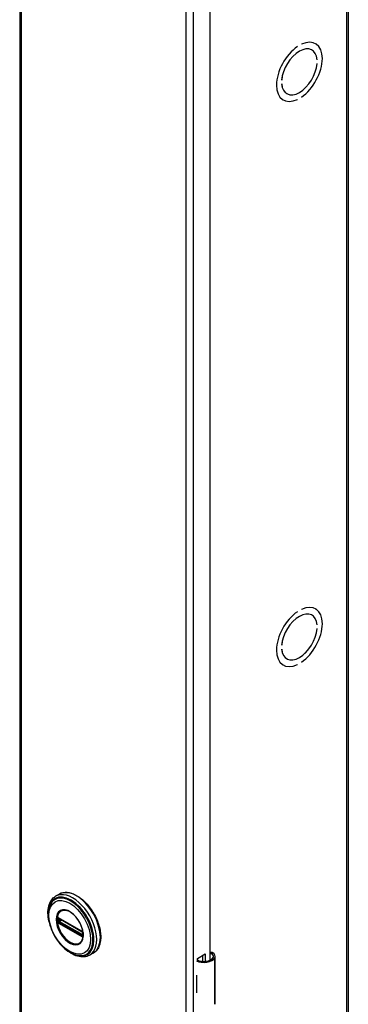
# Model space of a CAD drawing. Header units: inches. Extents: x 0 to 279, y -11 to 181.
# Tile 18 of 21: x 239.4 to 245.1, y 101.41 to 118.5. Entities that reach past the tile are written whole.
import ezdxf

# ---------------------------------------------------------------- set-up
doc = ezdxf.new("R2010")
doc.units = ezdxf.units.IN
doc.header["$LTSCALE"] = 16.718028
doc.header["$MEASUREMENT"] = 0
doc.layers.add('Visible Edges(ANSI)', color=7, linetype='Continuous', lineweight=25)
doc.layers.add('Visible Tangent Edges(ANSI)', color=7, linetype='Continuous', lineweight=25)

msp = doc.modelspace()

# ---------------------------------------------------------------- linework, layer by layer
at = {"layer": 'Visible Edges(ANSI)'}
for p, q in [((239.399, 132.846), (239.399, 73.9826)), ((245.1013, 132.8236), (245.1013, 73.9602)), ((242.7009, 127.3069), (242.7009, 102.1754)), ((244.2176, 118.0364), (244.2177, 118.0364)), ((244.2177, 118.0365), (244.2177, 118.0364)), ((244.2884, 118.0771), (244.2884, 118.0772)), ((244.4666, 117.9805), (244.4713, 117.9778)), ((244.5284, 118.0892), (244.5337, 118.0861)), ((244.561, 117.8089), (244.5611, 117.8089)), ((244.5611, 117.8089), (244.561, 117.8088)), ((244.561, 117.7434), (244.5611, 117.7435)), ((243.945, 117.4541), (243.945, 117.4541)), ((243.945, 117.4541), (243.945, 117.4541)), ((243.945, 117.3887), (243.945, 117.3887)), ((243.9671, 117.1145), (243.9724, 117.1114)), ((244.0301, 117.2224), (244.0347, 117.2197)), ((244.2176, 117.1204), (244.2177, 117.1204)), ((244.2177, 117.1204), (244.2177, 117.1204)), ((244.2884, 117.1611), (244.2884, 117.1612)), ((244.2176, 108.2258), (244.2177, 108.2258)), ((244.2177, 108.2259), (244.2177, 108.2258)), ((244.2884, 108.2665), (244.2884, 108.2666)), ((244.5284, 108.2786), (244.5337, 108.2756)), ((244.4666, 108.1699), (244.4713, 108.1672)), ((244.561, 107.9983), (244.5611, 107.9983)), ((244.5611, 107.9983), (244.561, 107.9983)), ((244.561, 107.9329), (244.5611, 107.9329)), ((243.945, 107.6436), (243.945, 107.6435)), ((243.945, 107.6435), (243.945, 107.6435)), ((243.945, 107.5781), (243.945, 107.5781)), ((244.0301, 107.4119), (244.0347, 107.4092)), ((243.9671, 107.3039), (243.9724, 107.3008)), ((244.2176, 107.3098), (244.2177, 107.3098)), ((244.2177, 107.3099), (244.2177, 107.3098)), ((244.2884, 107.3505), (244.2884, 107.3506)), ((240.0871, 103.3235), (240.0231, 103.2867)), ((240.0727, 102.9095), (240.0676, 102.9124)), ((240.0727, 102.9095), (240.4807, 102.6745)), ((240.4877, 102.6668), (240.0796, 102.9018)), ((240.4858, 102.6715), (240.4807, 102.6745)), ((240.4966, 102.6591), (240.4978, 102.6563)), ((240.4967, 102.6139), (240.4967, 102.6512)), ((240.4978, 102.6563), (240.4984, 102.6545)), ((240.4997, 102.6038), (240.4996, 102.5979)), ((240.4997, 102.6409), (240.4997, 102.6038)), ((240.6765, 102.3), (240.6125, 102.2632)), ((242.4817, 102.2074), (242.6161, 102.2848)), ((242.5772, 102.1545), (242.5772, 102.2624)), ((242.6161, 102.2848), (242.6161, 102.1546)), ((242.7904, 101.4385), (242.7904, 102.2431)), ((242.4817, 102.1756), (242.4817, 102.2074)), ((242.4662, 101.9154), (242.4662, 101.884)), ((242.4662, 101.641), (242.4662, 101.6096))]:
    msp.add_line(p, q, dxfattribs=at)
at = {"layer": 'Visible Edges(ANSI)', "flags": 128}
for points in [[(239.9051, 102.8564), (239.8983, 102.8911), (239.8933, 102.9253), (239.8901, 102.959), (239.8887, 102.992), (239.8893, 103.0242), (239.8917, 103.0554), (239.896, 103.0856), (239.9023, 103.1145), (239.9105, 103.1422), (239.9207, 103.1684), (239.933, 103.1931), (239.9472, 103.216), (239.9634, 103.237), (239.9815, 103.2559), (240.0015, 103.2725), (240.0231, 103.2867)], [(240.0871, 103.3235), (240.103, 103.3318), (240.1195, 103.3387), (240.1367, 103.3442), (240.1545, 103.3484), (240.1727, 103.3512), (240.1915, 103.3527), (240.2106, 103.3527), (240.23, 103.3514), (240.2498, 103.3488), (240.2698, 103.3449), (240.29, 103.3397), (240.3103, 103.3332), (240.3308, 103.3255), (240.3513, 103.3165), (240.3719, 103.3064), (240.3925, 103.2951), (240.413, 103.2826), (240.4334, 103.2691), (240.4536, 103.2545), (240.4737, 103.2389), (240.4936, 103.2222), (240.5132, 103.2046), (240.5324, 103.1861), (240.5513, 103.1668), (240.5698, 103.1466), (240.5879, 103.1256), (240.6055, 103.1039), (240.6226, 103.0815), (240.6391, 103.0585), (240.655, 103.0349), (240.6703, 103.0108), (240.6849, 102.9863), (240.6988, 102.9613), (240.712, 102.936), (240.7244, 102.9104), (240.736, 102.8846), (240.7468, 102.8586), (240.7567, 102.8325), (240.7658, 102.8063), (240.7739, 102.7802), (240.7812, 102.7541), (240.7875, 102.7282), (240.7929, 102.7024), (240.7973, 102.6769), (240.8008, 102.6517), (240.8033, 102.6268), (240.8047, 102.6024), (240.8052, 102.5784), (240.8046, 102.5549), (240.8031, 102.5321), (240.8005, 102.5098), (240.7969, 102.4882), (240.7923, 102.4674), (240.7867, 102.4473), (240.78, 102.428), (240.7724, 102.4096), (240.7637, 102.3921), (240.7541, 102.3756), (240.7435, 102.3602), (240.7319, 102.3458), (240.7193, 102.3325), (240.7059, 102.3204), (240.6916, 102.3096), (240.6765, 102.3)], [(239.9323, 103.147), (239.9258, 103.1338), (239.9199, 103.1201), (239.9146, 103.1059), (239.9099, 103.0913), (239.9023, 103.0609), (239.8971, 103.029), (239.8943, 102.9958), (239.8938, 102.9615), (239.8955, 102.9262), (239.8995, 102.8901), (239.9056, 102.8534), (239.9139, 102.8162), (239.9243, 102.7788), (239.9367, 102.7413), (239.951, 102.7039), (239.9671, 102.6669), (239.985, 102.6304), (240.0046, 102.5946), (240.0258, 102.5596), (240.0484, 102.5258), (240.0723, 102.4933), (240.0974, 102.4621), (240.1236, 102.4326), (240.1508, 102.4049), (240.1788, 102.3791), (240.2075, 102.3553), (240.2367, 102.3337), (240.2663, 102.3145), (240.2963, 102.2977), (240.3264, 102.2835), (240.3566, 102.272), (240.3867, 102.2633), (240.4017, 102.26), (240.4166, 102.2575), (240.4314, 102.2557), (240.4462, 102.2548)], [(240.0676, 102.9124), (240.0658, 102.9132), (240.0645, 102.9135)], [(240.4698, 102.4999), (240.4784, 102.5135), (240.4857, 102.5288), (240.4917, 102.5456), (240.4962, 102.5638), (240.4992, 102.5834), (240.5007, 102.6042), (240.5006, 102.626), (240.499, 102.6487), (240.4958, 102.672), (240.4911, 102.696), (240.4849, 102.7204), (240.4773, 102.7448), (240.4683, 102.7694), (240.4578, 102.7938), (240.4462, 102.8179), (240.4333, 102.8415), (240.4193, 102.8645), (240.4043, 102.8867), (240.3884, 102.908), (240.3718, 102.9281), (240.3544, 102.947), (240.3364, 102.9646), (240.3181, 102.9806), (240.2995, 102.995), (240.2807, 103.0078), (240.2618, 103.0188), (240.2431, 103.028), (240.2247, 103.0352), (240.2066, 103.0404), (240.1891, 103.0437), (240.1723, 103.0451), (240.1563, 103.0444)], [(240.0796, 102.9018), (240.0786, 102.9022), (240.0783, 102.9023)], [(240.4858, 102.6715), (240.4891, 102.6691), (240.4925, 102.6655)], [(240.4967, 102.6512), (240.496, 102.6552), (240.4939, 102.66), (240.4908, 102.6642), (240.4877, 102.6668)], [(240.4925, 102.6655), (240.4947, 102.6625), (240.4966, 102.6591)], [(240.4965, 102.6124), (240.4966, 102.6128), (240.4967, 102.6139)], [(240.4996, 102.5979), (240.4994, 102.5955), (240.4991, 102.5945)], [(240.6125, 102.2632), (240.5894, 102.2516), (240.565, 102.2427), (240.5395, 102.2365), (240.5132, 102.233), (240.4863, 102.2322), (240.4589, 102.234), (240.431, 102.2383), (240.403, 102.245), (240.3748, 102.2542), (240.3465, 102.2656), (240.3183, 102.2791), (240.2902, 102.2948), (240.2624, 102.3126), (240.2348, 102.3322), (240.2077, 102.3538), (240.1811, 102.377)], [(242.7483, 102.3049), (242.7465, 102.306), (242.7446, 102.307), (242.7427, 102.3079), (242.7407, 102.3087), (242.7387, 102.3095), (242.7367, 102.3102), (242.7347, 102.3108), (242.7326, 102.3113), (242.7305, 102.3117), (242.7284, 102.312), (242.7263, 102.3122), (242.7242, 102.3122), (242.7221, 102.3122), (242.72, 102.3121), (242.7179, 102.3118), (242.7159, 102.3115), (242.7139, 102.311), (242.7119, 102.3105), (242.7099, 102.3099), (242.708, 102.3092), (242.7062, 102.3084), (242.7044, 102.3075), (242.7026, 102.3065), (242.7009, 102.3055)], [(242.7009, 102.2941), (242.7025, 102.2945), (242.704, 102.2948), (242.7056, 102.2951), (242.7071, 102.2953), (242.7087, 102.2955), (242.7102, 102.2956), (242.7118, 102.2956), (242.7133, 102.2955), (242.7148, 102.2954), (242.7163, 102.2953), (242.7178, 102.295), (242.7193, 102.2947), (242.7208, 102.2944), (242.7223, 102.2939), (242.7238, 102.2934), (242.7253, 102.2929), (242.7268, 102.2923), (242.7283, 102.2916), (242.7297, 102.2909), (242.7312, 102.2901), (242.7326, 102.2892), (242.7339, 102.2883), (242.7353, 102.2874), (242.7366, 102.2864)]]:
    msp.add_lwpolyline(points, dxfattribs=at)
at = {"layer": 'Visible Edges(ANSI)'}
for centre, major_axis, ratio, start_param, end_param in [((244.253, 117.5988), (0.2807, 0.4875), 0.5780931, 4.0140635, 6.9776434), ((244.253, 117.5988), (0.2807, 0.4874), 0.5780931, 4.0140793, 6.9776275), ((244.253, 117.5988), (-0.2807, -0.4875), 0.5780931, 4.0140635, 6.9776434), ((244.253, 117.5988), (-0.2807, -0.4874), 0.5780931, 4.0140793, 6.9776275), ((244.253, 117.5988), (0.2183, 0.3791), 0.5780931, 5.5874099, 8.5458897), ((244.253, 117.5988), (0.2183, 0.379), 0.5780931, 5.5874309, 8.5458687), ((244.253, 117.5988), (-0.2183, -0.3791), 0.5780931, 5.5874099, 8.5458897), ((244.253, 117.5988), (-0.2183, -0.379), 0.5780931, 5.5874309, 8.5458687), ((244.253, 107.7882), (-0.2807, -0.4875), 0.5780931, 4.0140635, 6.9776434), ((244.253, 107.7882), (-0.2807, -0.4874), 0.5780931, 4.0140793, 6.9776275), ((244.253, 107.7882), (0.2183, 0.3791), 0.5780931, 5.5874099, 8.5458897), ((244.253, 107.7882), (0.2183, 0.379), 0.5780931, 5.5874309, 8.5458687), ((244.253, 107.7882), (0.2807, 0.4875), 0.5780931, 4.0140635, 6.9776434), ((244.253, 107.7882), (0.2807, 0.4874), 0.5780931, 4.0140793, 6.9776275), ((244.253, 107.7882), (-0.2183, -0.3791), 0.5780931, 5.5874099, 8.5458897), ((244.253, 107.7882), (-0.2183, -0.379), 0.5780931, 5.5874309, 8.5458687), ((242.633, 102.2431), (0.128, 0), 0.5758617, 5.9647502, 6.9099467), ((242.633, 102.2431), (0.1575, 0), 0.5758617, 5.9647502, 7.0321027), ((242.5956, 102.2502), (0.1969, 0), 0.5758617, 3.9833715, 5.9647502), ((242.5956, 102.2502), (0.1673, 0), 0.5758617, 3.9641341, 5.9647502), ((242.5956, 102.0008), (0.1969, 0), 0.5758617, 3.9833715, 3.9951945), ((242.5265, 101.9238), (-0.0917, 0), 0.5758617, 0.8282349, 0.8536019), ((242.5265, 101.6808), (0.0917, 0), 0.5758617, 3.9698275, 3.9951945), ((242.5956, 101.695), (-0.1969, 0), 0.5758617, 0.8417789, 0.8536019), ((242.633, 101.4385), (0.1575, 0), 0.5758617, 5.9647502, 6.2831853)]:
    msp.add_ellipse(centre, major_axis=major_axis, ratio=ratio, start_param=start_param, end_param=end_param, dxfattribs=at)
at = {"layer": 'Visible Tangent Edges(ANSI)'}
for p, q in [((239.4242, 132.811), (239.4242, 73.9476)), ((245.0761, 73.9252), (245.0761, 132.7886)), ((242.2866, 72.2993), (242.2866, 131.1627)), ((242.4082, 131.1627), (242.4082, 72.2993)), ((240.4787, 102.6791), (240.0706, 102.914)), ((240.0647, 102.8604), (240.0647, 102.8977)), ((240.0742, 102.8301), (240.069, 102.8331)), ((240.0706, 102.8211), (240.4787, 102.5861)), ((240.4822, 102.5951), (240.0742, 102.8301)), ((240.0773, 102.8981), (240.082, 102.9004)), ((240.0773, 102.8608), (240.0773, 102.8981)), ((240.1141, 102.8819), (240.0773, 102.8608)), ((240.0777, 102.9052), (240.4857, 102.6702)), ((240.4857, 102.603), (240.0777, 102.838)), ((240.0843, 102.8488), (240.128, 102.8739)), ((240.4924, 102.6138), (240.0843, 102.8488)), ((240.4873, 102.5922), (240.4822, 102.5951)), ((240.4967, 102.6166), (240.4924, 102.6138)), ((240.4986, 102.6478), (240.4986, 102.6105)), ((240.4992, 102.5854), (240.4995, 102.5865)), ((242.7366, 102.2864), (242.7483, 102.3049)), ((242.7825, 101.4101), (242.7825, 102.2147)), ((242.4662, 101.884), (242.4662, 101.641))]:
    msp.add_line(p, q, dxfattribs=at)
at = {"layer": 'Visible Tangent Edges(ANSI)', "flags": 128}
for points in [[(240.0317, 102.882), (240.0365, 102.8243), (240.0508, 102.7633), (240.074, 102.7018), (240.1051, 102.6419), (240.1429, 102.5864), (240.1857, 102.5373), (240.232, 102.497), (240.2797, 102.4669), (240.3269, 102.448), (240.3717, 102.4412), (240.4122, 102.4472), (240.4467, 102.4655), (240.474, 102.495), (240.4929, 102.5348), (240.5025, 102.5835), (240.5023, 102.6388), (240.4928, 102.6983), (240.474, 102.7599), (240.4465, 102.821), (240.4118, 102.879), (240.3714, 102.9315), (240.3266, 102.9763), (240.2794, 103.0118), (240.2316, 103.0365), (240.1853, 103.0492), (240.1425, 103.0494), (240.1048, 103.0374), (240.0738, 103.0133), (240.0507, 102.9783), (240.0365, 102.9339), (240.0317, 102.882)], [(240.0429, 102.8809), (240.0431, 102.8922), (240.0437, 102.9033), (240.0448, 102.9141), (240.0463, 102.9245), (240.0482, 102.9347), (240.0505, 102.9445), (240.0533, 102.954), (240.0565, 102.963), (240.0601, 102.9717), (240.064, 102.9799), (240.0684, 102.9877), (240.0732, 102.9951), (240.0783, 103.002), (240.0838, 103.0085), (240.0897, 103.0144), (240.0959, 103.0199), (240.1024, 103.0249), (240.1092, 103.0293), (240.1164, 103.0331), (240.1238, 103.0365), (240.1315, 103.0393), (240.1395, 103.0415), (240.1478, 103.0432), (240.1562, 103.0444)], [(240.05, 102.9147), (240.0499, 102.9143), (240.0498, 102.914), (240.0497, 102.9136), (240.0496, 102.9132), (240.0495, 102.9128), (240.0494, 102.9124), (240.0493, 102.912), (240.0492, 102.9116), (240.0491, 102.9112), (240.049, 102.9108), (240.0489, 102.9104), (240.0488, 102.91), (240.0488, 102.9095), (240.0487, 102.9091), (240.0486, 102.9087), (240.0486, 102.9082), (240.0485, 102.9078), (240.0485, 102.9073), (240.0484, 102.9069), (240.0484, 102.9065), (240.0483, 102.906), (240.0483, 102.9055), (240.0483, 102.9051), (240.0482, 102.9046)], [(240.0509, 102.9173), (240.0509, 102.9172), (240.0508, 102.9171), (240.0508, 102.917), (240.0508, 102.9168), (240.0507, 102.9167), (240.0507, 102.9166), (240.0506, 102.9165), (240.0506, 102.9164), (240.0506, 102.9163), (240.0505, 102.9162), (240.0505, 102.9161), (240.0505, 102.916), (240.0504, 102.9159), (240.0504, 102.9158), (240.0504, 102.9157), (240.0503, 102.9156), (240.0503, 102.9155), (240.0502, 102.9154), (240.0502, 102.9153), (240.0502, 102.9151), (240.0501, 102.915), (240.0501, 102.9149), (240.0501, 102.9148), (240.05, 102.9147)], [(240.0561, 102.9194), (240.0558, 102.9193), (240.0556, 102.9193), (240.0554, 102.9193), (240.0551, 102.9192), (240.0549, 102.9192), (240.0547, 102.9191), (240.0544, 102.9191), (240.0542, 102.919), (240.054, 102.9189), (240.0537, 102.9189), (240.0535, 102.9188), (240.0533, 102.9187), (240.0531, 102.9186), (240.0529, 102.9185), (240.0527, 102.9184), (240.0525, 102.9183), (240.0523, 102.9182), (240.052, 102.9181), (240.0519, 102.9179), (240.0517, 102.9178), (240.0515, 102.9177), (240.0513, 102.9175), (240.0511, 102.9174), (240.0509, 102.9173)], [(240.0558, 102.9044), (240.0558, 102.9047), (240.0558, 102.905), (240.0558, 102.9053), (240.0558, 102.9057), (240.0558, 102.906), (240.0559, 102.9063), (240.0559, 102.9066), (240.056, 102.9069), (240.056, 102.9072), (240.0561, 102.9074), (240.0562, 102.9077), (240.0563, 102.908), (240.0564, 102.9083), (240.0565, 102.9085), (240.0566, 102.9088), (240.0567, 102.9091), (240.0568, 102.9093), (240.0569, 102.9095), (240.0571, 102.9098), (240.0572, 102.91), (240.0573, 102.9102), (240.0575, 102.9104), (240.0576, 102.9107), (240.0578, 102.9109)], [(240.0655, 102.917), (240.065, 102.9172), (240.0646, 102.9174), (240.0642, 102.9176), (240.0638, 102.9178), (240.0634, 102.918), (240.063, 102.9181), (240.0626, 102.9183), (240.0622, 102.9185), (240.0618, 102.9186), (240.0614, 102.9187), (240.061, 102.9188), (240.0606, 102.9189), (240.0602, 102.919), (240.0598, 102.9191), (240.0594, 102.9192), (240.059, 102.9193), (240.0587, 102.9193), (240.0583, 102.9194), (240.0579, 102.9194), (240.0575, 102.9194), (240.0572, 102.9194), (240.0568, 102.9194), (240.0564, 102.9194), (240.0561, 102.9194)], [(240.0578, 102.9109), (240.0578, 102.9109), (240.0579, 102.911), (240.0579, 102.911), (240.058, 102.9111), (240.058, 102.9112), (240.0581, 102.9112), (240.0581, 102.9113), (240.0582, 102.9113), (240.0582, 102.9114), (240.0583, 102.9114), (240.0584, 102.9115), (240.0584, 102.9116), (240.0585, 102.9116), (240.0585, 102.9117), (240.0586, 102.9117), (240.0586, 102.9118), (240.0587, 102.9118), (240.0587, 102.9119), (240.0588, 102.9119), (240.0588, 102.912), (240.0589, 102.912), (240.0589, 102.9121), (240.059, 102.9121), (240.0591, 102.9122)], [(240.0591, 102.9122), (240.0592, 102.9123), (240.0593, 102.9124), (240.0594, 102.9125), (240.0596, 102.9125), (240.0597, 102.9126), (240.0598, 102.9127), (240.06, 102.9128), (240.0601, 102.9129), (240.0603, 102.9129), (240.0604, 102.913), (240.0605, 102.9131), (240.0607, 102.9131), (240.0608, 102.9132), (240.061, 102.9133), (240.0611, 102.9133), (240.0613, 102.9134), (240.0615, 102.9134), (240.0616, 102.9134), (240.0618, 102.9135), (240.0619, 102.9135), (240.0621, 102.9135), (240.0623, 102.9136), (240.0624, 102.9136), (240.0626, 102.9136)], [(240.0626, 102.9136), (240.0627, 102.9136), (240.0627, 102.9136), (240.0628, 102.9136), (240.0629, 102.9136), (240.063, 102.9136), (240.0631, 102.9136), (240.0631, 102.9136), (240.0632, 102.9136), (240.0633, 102.9136), (240.0634, 102.9136), (240.0634, 102.9136), (240.0635, 102.9136), (240.0636, 102.9136), (240.0637, 102.9136), (240.0638, 102.9136), (240.0639, 102.9136), (240.0639, 102.9136), (240.064, 102.9136), (240.0641, 102.9136), (240.0642, 102.9136), (240.0643, 102.9136), (240.0643, 102.9136), (240.0644, 102.9136), (240.0645, 102.9135)], [(240.0706, 102.914), (240.0704, 102.9142), (240.0702, 102.9143), (240.07, 102.9144), (240.0698, 102.9145), (240.0695, 102.9147), (240.0693, 102.9148), (240.0691, 102.9149), (240.0689, 102.915), (240.0687, 102.9151), (240.0685, 102.9153), (240.0683, 102.9154), (240.068, 102.9155), (240.0678, 102.9156), (240.0676, 102.9158), (240.0674, 102.9159), (240.0672, 102.916), (240.067, 102.9161), (240.0667, 102.9162), (240.0665, 102.9164), (240.0663, 102.9165), (240.0661, 102.9166), (240.0659, 102.9167), (240.0657, 102.9168), (240.0655, 102.917)], [(240.4696, 102.5), (240.4558, 102.4841), (240.4398, 102.4712), (240.4219, 102.4616), (240.4022, 102.4553), (240.3809, 102.4525), (240.3583, 102.4533), (240.3347, 102.4577), (240.3104, 102.4654), (240.2857, 102.4765), (240.2608, 102.4906), (240.236, 102.5078), (240.2117, 102.5278), (240.1881, 102.5505), (240.1654, 102.5756), (240.144, 102.6027), (240.1242, 102.6315), (240.1061, 102.6617), (240.0899, 102.6929), (240.0759, 102.7248), (240.0642, 102.757), (240.055, 102.789), (240.0483, 102.8206), (240.0442, 102.8514), (240.0429, 102.8809)], [(240.048, 102.8989), (240.048, 102.8974), (240.0479, 102.8959), (240.0479, 102.8944), (240.0479, 102.8929), (240.0478, 102.8914), (240.0478, 102.8899), (240.0478, 102.8883), (240.0478, 102.8868), (240.0478, 102.8853), (240.0477, 102.8838), (240.0477, 102.8822), (240.0477, 102.8807), (240.0477, 102.8791), (240.0477, 102.8776), (240.0478, 102.876), (240.0478, 102.8745), (240.0478, 102.8729), (240.0478, 102.8714), (240.0478, 102.8698), (240.0479, 102.8682), (240.0479, 102.8667), (240.0479, 102.8651), (240.048, 102.8635), (240.048, 102.862)], [(240.0482, 102.9046), (240.0482, 102.9044), (240.0482, 102.9042), (240.0482, 102.9039), (240.0482, 102.9037), (240.0482, 102.9035), (240.0482, 102.9032), (240.0482, 102.903), (240.0482, 102.9027), (240.0482, 102.9025), (240.0481, 102.9023), (240.0481, 102.902), (240.0481, 102.9018), (240.0481, 102.9016), (240.0481, 102.9013), (240.0481, 102.9011), (240.0481, 102.9008), (240.0481, 102.9006), (240.0481, 102.9004), (240.0481, 102.9001), (240.048, 102.8999), (240.048, 102.8997), (240.048, 102.8994), (240.048, 102.8992), (240.048, 102.8989)], [(240.048, 102.862), (240.048, 102.8617), (240.048, 102.8614), (240.048, 102.8612), (240.048, 102.8609), (240.0481, 102.8607), (240.0481, 102.8604), (240.0481, 102.8602), (240.0481, 102.8599), (240.0481, 102.8597), (240.0481, 102.8594), (240.0481, 102.8592), (240.0481, 102.8589), (240.0481, 102.8587), (240.0481, 102.8584), (240.0482, 102.8582), (240.0482, 102.8579), (240.0482, 102.8577), (240.0482, 102.8574), (240.0482, 102.8571), (240.0482, 102.8569), (240.0482, 102.8566), (240.0482, 102.8564), (240.0482, 102.8561), (240.0482, 102.8559)], [(240.0482, 102.8559), (240.0483, 102.8554), (240.0483, 102.8549), (240.0483, 102.8544), (240.0484, 102.8539), (240.0484, 102.8534), (240.0485, 102.8529), (240.0485, 102.8524), (240.0486, 102.8519), (240.0486, 102.8514), (240.0487, 102.8509), (240.0488, 102.8504), (240.0489, 102.8499), (240.0489, 102.8494), (240.049, 102.8489), (240.0491, 102.8484), (240.0492, 102.8479), (240.0493, 102.8475), (240.0494, 102.847), (240.0495, 102.8465), (240.0496, 102.846), (240.0497, 102.8455), (240.0498, 102.845), (240.0499, 102.8445), (240.05, 102.8441)], [(240.05, 102.8441), (240.0501, 102.8439), (240.0501, 102.8438), (240.0501, 102.8436), (240.0502, 102.8435), (240.0502, 102.8433), (240.0502, 102.8432), (240.0503, 102.843), (240.0503, 102.8429), (240.0504, 102.8427), (240.0504, 102.8426), (240.0504, 102.8424), (240.0505, 102.8423), (240.0505, 102.8422), (240.0505, 102.842), (240.0506, 102.8419), (240.0506, 102.8417), (240.0506, 102.8416), (240.0507, 102.8414), (240.0507, 102.8413), (240.0508, 102.8411), (240.0508, 102.841), (240.0508, 102.8409), (240.0509, 102.8407), (240.0509, 102.8406)], [(240.0509, 102.8406), (240.0511, 102.8402), (240.0513, 102.8399), (240.0515, 102.8395), (240.0517, 102.8391), (240.0518, 102.8388), (240.052, 102.8384), (240.0522, 102.8381), (240.0525, 102.8377), (240.0527, 102.8374), (240.0529, 102.8371), (240.0531, 102.8367), (240.0533, 102.8364), (240.0535, 102.836), (240.0537, 102.8357), (240.054, 102.8354), (240.0542, 102.835), (240.0544, 102.8347), (240.0547, 102.8344), (240.0549, 102.8341), (240.0551, 102.8337), (240.0554, 102.8334), (240.0556, 102.8331), (240.0558, 102.8328), (240.0561, 102.8325)], [(240.0559, 102.8986), (240.0559, 102.8988), (240.0559, 102.899), (240.0559, 102.8993), (240.0559, 102.8995), (240.0559, 102.8998), (240.0559, 102.9), (240.0559, 102.9002), (240.0558, 102.9005), (240.0558, 102.9007), (240.0558, 102.901), (240.0558, 102.9012), (240.0558, 102.9014), (240.0558, 102.9017), (240.0558, 102.9019), (240.0558, 102.9022), (240.0558, 102.9024), (240.0558, 102.9027), (240.0558, 102.9029), (240.0558, 102.9031), (240.0558, 102.9034), (240.0558, 102.9036), (240.0558, 102.9039), (240.0558, 102.9041), (240.0558, 102.9044)], [(240.0558, 102.8554), (240.0558, 102.8556), (240.0558, 102.8559), (240.0558, 102.8561), (240.0558, 102.8564), (240.0558, 102.8566), (240.0558, 102.8569), (240.0558, 102.8571), (240.0558, 102.8574), (240.0558, 102.8576), (240.0558, 102.8579), (240.0558, 102.8581), (240.0558, 102.8584), (240.0558, 102.8586), (240.0558, 102.8589), (240.0558, 102.8591), (240.0558, 102.8594), (240.0559, 102.8596), (240.0559, 102.8598), (240.0559, 102.8601), (240.0559, 102.8603), (240.0559, 102.8606), (240.0559, 102.8608), (240.0559, 102.8611), (240.0559, 102.8613)], [(240.0578, 102.8469), (240.0576, 102.8473), (240.0575, 102.8476), (240.0573, 102.848), (240.0572, 102.8484), (240.0571, 102.8487), (240.0569, 102.8491), (240.0568, 102.8494), (240.0567, 102.8498), (240.0566, 102.8501), (240.0565, 102.8505), (240.0564, 102.8509), (240.0563, 102.8512), (240.0562, 102.8516), (240.0561, 102.8519), (240.056, 102.8523), (240.056, 102.8526), (240.0559, 102.853), (240.0559, 102.8533), (240.0558, 102.8537), (240.0558, 102.854), (240.0558, 102.8543), (240.0558, 102.8547), (240.0558, 102.855), (240.0558, 102.8554)], [(240.0559, 102.8613), (240.0559, 102.8629), (240.0559, 102.8644), (240.0559, 102.866), (240.056, 102.8675), (240.056, 102.8691), (240.056, 102.8706), (240.056, 102.8722), (240.056, 102.8737), (240.056, 102.8753), (240.056, 102.8768), (240.056, 102.8784), (240.056, 102.88), (240.056, 102.8815), (240.056, 102.8831), (240.056, 102.8846), (240.056, 102.8862), (240.056, 102.8877), (240.056, 102.8893), (240.056, 102.8908), (240.056, 102.8924), (240.0559, 102.8939), (240.0559, 102.8955), (240.0559, 102.897), (240.0559, 102.8986)], [(240.0561, 102.8325), (240.0564, 102.8321), (240.0568, 102.8316), (240.0572, 102.8312), (240.0575, 102.8308), (240.0579, 102.8304), (240.0583, 102.83), (240.0587, 102.8296), (240.059, 102.8292), (240.0594, 102.8288), (240.0598, 102.8284), (240.0602, 102.8281), (240.0606, 102.8277), (240.061, 102.8274), (240.0614, 102.827), (240.0618, 102.8267), (240.0622, 102.8264), (240.0626, 102.8261), (240.063, 102.8257), (240.0634, 102.8254), (240.0638, 102.8252), (240.0642, 102.8249), (240.0646, 102.8246), (240.065, 102.8244), (240.0655, 102.8241)], [(240.0591, 102.8443), (240.059, 102.8444), (240.0589, 102.8445), (240.0589, 102.8446), (240.0588, 102.8447), (240.0588, 102.8448), (240.0587, 102.845), (240.0587, 102.8451), (240.0586, 102.8452), (240.0586, 102.8453), (240.0585, 102.8454), (240.0585, 102.8455), (240.0584, 102.8456), (240.0584, 102.8457), (240.0583, 102.8458), (240.0582, 102.8459), (240.0582, 102.8461), (240.0581, 102.8462), (240.0581, 102.8463), (240.058, 102.8464), (240.058, 102.8465), (240.0579, 102.8466), (240.0579, 102.8467), (240.0578, 102.8468), (240.0578, 102.8469)], [(240.0626, 102.8388), (240.0624, 102.839), (240.0623, 102.8392), (240.0621, 102.8394), (240.0619, 102.8396), (240.0618, 102.8399), (240.0616, 102.8401), (240.0615, 102.8403), (240.0613, 102.8405), (240.0611, 102.8407), (240.061, 102.841), (240.0608, 102.8412), (240.0607, 102.8414), (240.0605, 102.8417), (240.0604, 102.8419), (240.0602, 102.8421), (240.0601, 102.8424), (240.06, 102.8426), (240.0598, 102.8429), (240.0597, 102.8431), (240.0596, 102.8433), (240.0594, 102.8436), (240.0593, 102.8438), (240.0592, 102.8441), (240.0591, 102.8443)], [(240.069, 102.8331), (240.0687, 102.8332), (240.0685, 102.8334), (240.0682, 102.8336), (240.0679, 102.8338), (240.0676, 102.834), (240.0673, 102.8342), (240.0671, 102.8344), (240.0668, 102.8346), (240.0665, 102.8348), (240.0662, 102.835), (240.066, 102.8353), (240.0657, 102.8355), (240.0654, 102.8358), (240.0651, 102.836), (240.0649, 102.8363), (240.0646, 102.8365), (240.0644, 102.8368), (240.0641, 102.8371), (240.0638, 102.8373), (240.0636, 102.8376), (240.0633, 102.8379), (240.0631, 102.8382), (240.0628, 102.8385), (240.0626, 102.8388)], [(240.0647, 102.8977), (240.0647, 102.8979), (240.0647, 102.8982), (240.0647, 102.8985), (240.0647, 102.8987), (240.0647, 102.899), (240.0648, 102.8992), (240.0648, 102.8995), (240.0648, 102.8997), (240.0648, 102.9), (240.0648, 102.9002), (240.0648, 102.9004), (240.0649, 102.9007), (240.0649, 102.9009), (240.0649, 102.9012), (240.0649, 102.9014), (240.0649, 102.9016), (240.065, 102.9018), (240.065, 102.9021), (240.065, 102.9023), (240.0651, 102.9025), (240.0651, 102.9027), (240.0651, 102.9029), (240.0652, 102.9031), (240.0652, 102.9033)], [(240.0652, 102.8541), (240.0652, 102.8543), (240.0651, 102.8546), (240.0651, 102.8549), (240.0651, 102.8551), (240.065, 102.8554), (240.065, 102.8556), (240.065, 102.8559), (240.0649, 102.8562), (240.0649, 102.8564), (240.0649, 102.8567), (240.0649, 102.857), (240.0649, 102.8572), (240.0648, 102.8575), (240.0648, 102.8578), (240.0648, 102.858), (240.0648, 102.8583), (240.0648, 102.8586), (240.0648, 102.8588), (240.0647, 102.8591), (240.0647, 102.8594), (240.0647, 102.8596), (240.0647, 102.8599), (240.0647, 102.8602), (240.0647, 102.8604)], [(240.0652, 102.9033), (240.0652, 102.9035), (240.0653, 102.9036), (240.0653, 102.9038), (240.0653, 102.9039), (240.0654, 102.9041), (240.0654, 102.9042), (240.0655, 102.9044), (240.0655, 102.9045), (240.0656, 102.9046), (240.0656, 102.9048), (240.0657, 102.9049), (240.0657, 102.905), (240.0658, 102.9051), (240.0658, 102.9053), (240.0659, 102.9054), (240.066, 102.9055), (240.066, 102.9056), (240.0661, 102.9057), (240.0662, 102.9058), (240.0662, 102.906), (240.0663, 102.9061), (240.0664, 102.9062), (240.0665, 102.9063), (240.0666, 102.9064)], [(240.0666, 102.8495), (240.0665, 102.8497), (240.0664, 102.8498), (240.0663, 102.85), (240.0662, 102.8502), (240.0662, 102.8504), (240.0661, 102.8506), (240.066, 102.8508), (240.066, 102.851), (240.0659, 102.8512), (240.0658, 102.8514), (240.0658, 102.8516), (240.0657, 102.8518), (240.0657, 102.852), (240.0656, 102.8522), (240.0656, 102.8524), (240.0655, 102.8526), (240.0655, 102.8528), (240.0654, 102.8529), (240.0654, 102.8531), (240.0653, 102.8533), (240.0653, 102.8535), (240.0653, 102.8537), (240.0652, 102.8539), (240.0652, 102.8541)], [(240.0655, 102.8241), (240.0657, 102.824), (240.0659, 102.8239), (240.0661, 102.8237), (240.0663, 102.8236), (240.0665, 102.8235), (240.0667, 102.8233), (240.067, 102.8232), (240.0672, 102.8231), (240.0674, 102.823), (240.0676, 102.8228), (240.0678, 102.8227), (240.068, 102.8226), (240.0683, 102.8225), (240.0685, 102.8223), (240.0687, 102.8222), (240.0689, 102.8221), (240.0691, 102.8219), (240.0693, 102.8218), (240.0695, 102.8217), (240.0698, 102.8216), (240.07, 102.8214), (240.0702, 102.8213), (240.0704, 102.8212), (240.0706, 102.8211)], [(240.0691, 102.9078), (240.0692, 102.9079), (240.0693, 102.9079), (240.0695, 102.9079), (240.0696, 102.9079), (240.0697, 102.9079), (240.0699, 102.9079), (240.07, 102.9079), (240.0701, 102.9079), (240.0703, 102.9079), (240.0704, 102.9079), (240.0705, 102.9079), (240.0707, 102.9079), (240.0708, 102.9079), (240.071, 102.9079), (240.0711, 102.9079), (240.0712, 102.9078), (240.0714, 102.9078), (240.0715, 102.9078), (240.0717, 102.9077), (240.0718, 102.9077), (240.072, 102.9077), (240.0721, 102.9076), (240.0723, 102.9076), (240.0724, 102.9075)], [(240.0724, 102.8416), (240.0723, 102.8417), (240.0721, 102.8418), (240.072, 102.842), (240.0718, 102.8421), (240.0717, 102.8422), (240.0715, 102.8423), (240.0714, 102.8425), (240.0712, 102.8426), (240.0711, 102.8427), (240.071, 102.8429), (240.0708, 102.843), (240.0707, 102.8432), (240.0705, 102.8433), (240.0704, 102.8435), (240.0703, 102.8436), (240.0701, 102.8438), (240.07, 102.8439), (240.0699, 102.8441), (240.0697, 102.8443), (240.0696, 102.8444), (240.0695, 102.8446), (240.0693, 102.8447), (240.0692, 102.8449), (240.0691, 102.8451)], [(240.0724, 102.9075), (240.0726, 102.9075), (240.0728, 102.9074), (240.073, 102.9073), (240.0732, 102.9072), (240.0734, 102.9072), (240.0737, 102.9071), (240.0739, 102.907), (240.0741, 102.9069), (240.0743, 102.9068), (240.0745, 102.9067), (240.0747, 102.9067), (240.075, 102.9066), (240.0752, 102.9065), (240.0754, 102.9064), (240.0756, 102.9063), (240.0759, 102.9061), (240.0761, 102.906), (240.0763, 102.9059), (240.0765, 102.9058), (240.0768, 102.9057), (240.077, 102.9056), (240.0772, 102.9054), (240.0774, 102.9053), (240.0777, 102.9052)], [(240.0777, 102.838), (240.0774, 102.8381), (240.0772, 102.8383), (240.077, 102.8384), (240.0768, 102.8386), (240.0765, 102.8387), (240.0763, 102.8388), (240.0761, 102.839), (240.0759, 102.8391), (240.0756, 102.8393), (240.0754, 102.8394), (240.0752, 102.8396), (240.075, 102.8397), (240.0747, 102.8399), (240.0745, 102.84), (240.0743, 102.8402), (240.0741, 102.8403), (240.0739, 102.8405), (240.0737, 102.8406), (240.0734, 102.8408), (240.0732, 102.841), (240.073, 102.8411), (240.0728, 102.8413), (240.0726, 102.8414), (240.0724, 102.8416)], [(240.4839, 102.676), (240.4836, 102.6761), (240.4834, 102.6763), (240.4832, 102.6764), (240.483, 102.6765), (240.4828, 102.6766), (240.4826, 102.6768), (240.4824, 102.6769), (240.4821, 102.677), (240.4819, 102.6772), (240.4817, 102.6773), (240.4815, 102.6774), (240.4813, 102.6775), (240.4811, 102.6777), (240.4808, 102.6778), (240.4806, 102.6779), (240.4804, 102.6781), (240.4802, 102.6782), (240.48, 102.6783), (240.4798, 102.6784), (240.4795, 102.6786), (240.4793, 102.6787), (240.4791, 102.6788), (240.4789, 102.6789), (240.4787, 102.6791)], [(240.4787, 102.5861), (240.4789, 102.586), (240.4791, 102.5858), (240.4793, 102.5857), (240.4795, 102.5856), (240.4798, 102.5855), (240.48, 102.5853), (240.4802, 102.5852), (240.4804, 102.5851), (240.4806, 102.585), (240.4808, 102.5849), (240.4811, 102.5847), (240.4813, 102.5846), (240.4815, 102.5845), (240.4817, 102.5844), (240.4819, 102.5843), (240.4821, 102.5841), (240.4824, 102.584), (240.4826, 102.5839), (240.4828, 102.5838), (240.483, 102.5837), (240.4832, 102.5835), (240.4834, 102.5834), (240.4836, 102.5833), (240.4839, 102.5832)], [(240.4932, 102.6676), (240.4929, 102.6681), (240.4925, 102.6685), (240.4921, 102.6689), (240.4918, 102.6693), (240.4914, 102.6698), (240.491, 102.6702), (240.4907, 102.6705), (240.4903, 102.6709), (240.4899, 102.6713), (240.4895, 102.6717), (240.4891, 102.6721), (240.4887, 102.6724), (240.4883, 102.6728), (240.4879, 102.6731), (240.4875, 102.6734), (240.4871, 102.6738), (240.4867, 102.6741), (240.4863, 102.6744), (240.4859, 102.6747), (240.4855, 102.675), (240.4851, 102.6752), (240.4847, 102.6755), (240.4843, 102.6758), (240.4839, 102.676)], [(240.4839, 102.5832), (240.4843, 102.5829), (240.4847, 102.5827), (240.4851, 102.5825), (240.4855, 102.5823), (240.4859, 102.5822), (240.4863, 102.582), (240.4867, 102.5818), (240.4871, 102.5817), (240.4875, 102.5815), (240.4879, 102.5814), (240.4883, 102.5813), (240.4887, 102.5812), (240.4891, 102.5811), (240.4895, 102.581), (240.4899, 102.5809), (240.4903, 102.5809), (240.4907, 102.5808), (240.491, 102.5808), (240.4914, 102.5807), (240.4918, 102.5807), (240.4921, 102.5807), (240.4925, 102.5807), (240.4929, 102.5807), (240.4932, 102.5808)], [(240.4857, 102.6702), (240.4859, 102.6701), (240.4862, 102.6699), (240.4864, 102.6698), (240.4866, 102.6697), (240.4868, 102.6695), (240.4871, 102.6694), (240.4873, 102.6692), (240.4875, 102.6691), (240.4877, 102.6689), (240.4879, 102.6688), (240.4882, 102.6686), (240.4884, 102.6685), (240.4886, 102.6683), (240.4888, 102.6682), (240.489, 102.668), (240.4892, 102.6679), (240.4894, 102.6677), (240.4896, 102.6675), (240.4898, 102.6674), (240.49, 102.6672), (240.4903, 102.6671), (240.4905, 102.6669), (240.4907, 102.6667), (240.4908, 102.6666)], [(240.4908, 102.6006), (240.4907, 102.6007), (240.4905, 102.6008), (240.4903, 102.6009), (240.49, 102.6009), (240.4898, 102.601), (240.4896, 102.6011), (240.4894, 102.6012), (240.4892, 102.6013), (240.489, 102.6014), (240.4888, 102.6015), (240.4886, 102.6015), (240.4884, 102.6016), (240.4882, 102.6017), (240.4879, 102.6019), (240.4877, 102.602), (240.4875, 102.6021), (240.4873, 102.6022), (240.4871, 102.6023), (240.4868, 102.6024), (240.4866, 102.6025), (240.4864, 102.6026), (240.4862, 102.6028), (240.4859, 102.6029), (240.4857, 102.603)], [(240.4937, 102.5905), (240.4934, 102.5905), (240.4932, 102.5905), (240.4929, 102.5905), (240.4927, 102.5905), (240.4924, 102.5905), (240.4922, 102.5905), (240.4919, 102.5906), (240.4917, 102.5906), (240.4914, 102.5906), (240.4911, 102.5907), (240.4909, 102.5908), (240.4906, 102.5908), (240.4903, 102.5909), (240.4901, 102.591), (240.4898, 102.5911), (240.4895, 102.5912), (240.4892, 102.5913), (240.4889, 102.5914), (240.4887, 102.5915), (240.4884, 102.5916), (240.4881, 102.5918), (240.4878, 102.5919), (240.4876, 102.5921), (240.4873, 102.5922)], [(240.4908, 102.6666), (240.491, 102.6664), (240.4911, 102.6663), (240.4913, 102.6662), (240.4914, 102.6661), (240.4916, 102.6659), (240.4917, 102.6658), (240.4918, 102.6657), (240.492, 102.6655), (240.4921, 102.6654), (240.4923, 102.6653), (240.4924, 102.6651), (240.4926, 102.665), (240.4927, 102.6648), (240.4928, 102.6647), (240.493, 102.6645), (240.4931, 102.6644), (240.4932, 102.6642), (240.4934, 102.6641), (240.4935, 102.6639), (240.4936, 102.6637), (240.4938, 102.6636), (240.4939, 102.6634), (240.494, 102.6632), (240.4941, 102.6631)], [(240.4941, 102.6003), (240.494, 102.6003), (240.4939, 102.6003), (240.4938, 102.6002), (240.4936, 102.6002), (240.4935, 102.6002), (240.4934, 102.6002), (240.4932, 102.6002), (240.4931, 102.6002), (240.493, 102.6002), (240.4928, 102.6002), (240.4927, 102.6002), (240.4926, 102.6002), (240.4924, 102.6003), (240.4923, 102.6003), (240.4921, 102.6003), (240.492, 102.6003), (240.4918, 102.6003), (240.4917, 102.6004), (240.4916, 102.6004), (240.4914, 102.6005), (240.4913, 102.6005), (240.4911, 102.6005), (240.491, 102.6006), (240.4908, 102.6006)], [(240.4975, 102.6613), (240.4973, 102.6616), (240.4972, 102.6619), (240.497, 102.6621), (240.4968, 102.6624), (240.4967, 102.6627), (240.4965, 102.663), (240.4963, 102.6632), (240.4962, 102.6635), (240.496, 102.6638), (240.4958, 102.664), (240.4956, 102.6643), (240.4955, 102.6646), (240.4953, 102.6648), (240.4951, 102.6651), (240.4949, 102.6654), (240.4947, 102.6656), (240.4946, 102.6659), (240.4944, 102.6661), (240.4942, 102.6664), (240.494, 102.6666), (240.4938, 102.6669), (240.4936, 102.6671), (240.4934, 102.6674), (240.4932, 102.6676)], [(240.4932, 102.5808), (240.4935, 102.5808), (240.4937, 102.5808), (240.4939, 102.5809), (240.4942, 102.5809), (240.4944, 102.5809), (240.4947, 102.581), (240.4949, 102.5811), (240.4951, 102.5811), (240.4953, 102.5812), (240.4956, 102.5813), (240.4958, 102.5813), (240.496, 102.5814), (240.4962, 102.5815), (240.4964, 102.5816), (240.4967, 102.5817), (240.4969, 102.5818), (240.4971, 102.5819), (240.4973, 102.5821), (240.4975, 102.5822), (240.4977, 102.5823), (240.4978, 102.5824), (240.498, 102.5826), (240.4982, 102.5827), (240.4984, 102.5829)], [(240.4972, 102.592), (240.4971, 102.5919), (240.497, 102.5918), (240.4968, 102.5917), (240.4967, 102.5916), (240.4966, 102.5915), (240.4964, 102.5914), (240.4963, 102.5913), (240.4962, 102.5913), (240.496, 102.5912), (240.4959, 102.5911), (240.4957, 102.5911), (240.4956, 102.591), (240.4954, 102.5909), (240.4953, 102.5909), (240.4951, 102.5908), (240.495, 102.5908), (240.4948, 102.5907), (240.4947, 102.5907), (240.4945, 102.5907), (240.4943, 102.5906), (240.4942, 102.5906), (240.494, 102.5906), (240.4938, 102.5906), (240.4937, 102.5905)], [(240.4967, 102.6587), (240.4968, 102.6585), (240.4968, 102.6583), (240.4969, 102.6581), (240.497, 102.6579), (240.4971, 102.6577), (240.4971, 102.6575), (240.4972, 102.6573), (240.4973, 102.6571), (240.4973, 102.6569), (240.4974, 102.6567), (240.4975, 102.6566), (240.4975, 102.6564), (240.4976, 102.6562), (240.4976, 102.656), (240.4977, 102.6558), (240.4977, 102.6556), (240.4978, 102.6554), (240.4978, 102.6552), (240.4979, 102.655), (240.4979, 102.6548), (240.498, 102.6546), (240.498, 102.6545), (240.498, 102.6543), (240.4981, 102.6541)], [(240.4981, 102.6048), (240.498, 102.6047), (240.498, 102.6045), (240.498, 102.6044), (240.4979, 102.6042), (240.4979, 102.6041), (240.4978, 102.6039), (240.4978, 102.6038), (240.4977, 102.6037), (240.4977, 102.6035), (240.4976, 102.6034), (240.4976, 102.6033), (240.4975, 102.6031), (240.4975, 102.603), (240.4974, 102.6029), (240.4973, 102.6028), (240.4973, 102.6026), (240.4972, 102.6025), (240.4971, 102.6024), (240.4971, 102.6023), (240.497, 102.6022), (240.4969, 102.6021), (240.4968, 102.602), (240.4968, 102.6019), (240.4967, 102.6018)], [(240.4984, 102.5932), (240.4983, 102.5932), (240.4983, 102.5931), (240.4983, 102.593), (240.4982, 102.593), (240.4982, 102.5929), (240.4981, 102.5929), (240.4981, 102.5928), (240.498, 102.5928), (240.498, 102.5927), (240.4979, 102.5927), (240.4979, 102.5926), (240.4978, 102.5926), (240.4978, 102.5925), (240.4977, 102.5925), (240.4977, 102.5924), (240.4976, 102.5924), (240.4976, 102.5923), (240.4975, 102.5923), (240.4975, 102.5922), (240.4974, 102.5922), (240.4974, 102.5921), (240.4973, 102.5921), (240.4973, 102.592), (240.4972, 102.592)], [(240.4981, 102.6541), (240.4981, 102.6538), (240.4981, 102.6536), (240.4982, 102.6533), (240.4982, 102.6531), (240.4983, 102.6528), (240.4983, 102.6525), (240.4983, 102.6523), (240.4984, 102.652), (240.4984, 102.6518), (240.4984, 102.6515), (240.4985, 102.6512), (240.4985, 102.651), (240.4985, 102.6507), (240.4985, 102.6504), (240.4986, 102.6502), (240.4986, 102.6499), (240.4986, 102.6497), (240.4986, 102.6494), (240.4986, 102.6491), (240.4986, 102.6489), (240.4986, 102.6486), (240.4986, 102.6483), (240.4986, 102.6481), (240.4986, 102.6478)], [(240.4986, 102.6105), (240.4986, 102.6103), (240.4986, 102.61), (240.4986, 102.6098), (240.4986, 102.6095), (240.4986, 102.6092), (240.4986, 102.609), (240.4986, 102.6087), (240.4986, 102.6085), (240.4986, 102.6082), (240.4985, 102.608), (240.4985, 102.6078), (240.4985, 102.6075), (240.4985, 102.6073), (240.4984, 102.607), (240.4984, 102.6068), (240.4984, 102.6066), (240.4983, 102.6063), (240.4983, 102.6061), (240.4983, 102.6059), (240.4982, 102.6057), (240.4982, 102.6055), (240.4981, 102.6052), (240.4981, 102.605), (240.4981, 102.6048)], [(240.4991, 102.5945), (240.4991, 102.5945), (240.4991, 102.5944), (240.499, 102.5943), (240.499, 102.5943), (240.499, 102.5942), (240.499, 102.5942), (240.4989, 102.5941), (240.4989, 102.5941), (240.4989, 102.594), (240.4988, 102.594), (240.4988, 102.5939), (240.4988, 102.5938), (240.4987, 102.5938), (240.4987, 102.5937), (240.4987, 102.5937), (240.4987, 102.5936), (240.4986, 102.5936), (240.4986, 102.5935), (240.4986, 102.5935), (240.4985, 102.5934), (240.4985, 102.5934), (240.4985, 102.5933), (240.4984, 102.5933), (240.4984, 102.5932)], [(240.4984, 102.5829), (240.4984, 102.583), (240.4985, 102.5831), (240.4985, 102.5832), (240.4986, 102.5833), (240.4986, 102.5834), (240.4986, 102.5835), (240.4987, 102.5836), (240.4987, 102.5837), (240.4987, 102.5838), (240.4988, 102.5839), (240.4988, 102.584), (240.4988, 102.5841), (240.4989, 102.5842), (240.4989, 102.5843), (240.4989, 102.5844), (240.499, 102.5845), (240.499, 102.5846), (240.499, 102.5847), (240.4991, 102.5848), (240.4991, 102.585), (240.4991, 102.5851), (240.4992, 102.5852), (240.4992, 102.5853), (240.4992, 102.5854)]]:
    msp.add_lwpolyline(points, dxfattribs=at)
at = {"layer": 'Visible Tangent Edges(ANSI)'}
msp.add_ellipse((240.2677, 102.7461), major_axis=(0.2558, -0.4442), ratio=0.5780931, dxfattribs=at)
for centre, major_axis, ratio, start_param, end_param in [((240.2908, 102.7594), (0.2799, -0.4861), 0.5780931, 5.5111352, 10.1968281), ((240.2834, 102.7551), (-0.2735, 0.4749), 0.5780931, 2.7915323, 6.6332456), ((240.3178, 102.7749), (0.2947, -0.5118), 0.5780931, 0, 3.1415927), ((240.3818, 102.8118), (-0.2947, 0.5118), 0.5780931, 3.1415927, 6.2831853), ((240.056, 102.9194), (-0.0076, 0.00626), 0.7607479, 1.4037597, 2.3337882), ((240.2747, 102.7501), (-0.1596, 0.2772), 0.5780931, 5.5106104, 6.9233747), ((240.0579, 102.9213), (-0.00632, 0.00755), 0.8117707, 1.4287314, 2.4759288), ((240.0631, 102.9234), (0.00092, -0.0098), 0.7888712, 5.0586038, 6.1058013), ((240.0596, 102.9024), (0.00805, -0.00567), 0.7880587, 1.219922, 2.2751318), ((240.0621, 102.9038), (-0.00092, 0.0098), 0.7888712, 5.0586038, 6.1058013), ((240.0724, 102.921), (-0.0048, -0.00859), 0.5862469, 5.4885923, 6.2831853), ((240.0776, 102.9181), (-0.00491, -0.00853), 0.5780931, 5.4958534, 6.2831853), ((240.0657, 102.9029), (0.00472, 0.00863), 0.5620638, 5.5464856, 5.9144376), ((240.0386, 102.886), (0.00984, 0), 0.5758617, 3.9269908, 5.1579502), ((240.053, 102.904), (-0.00984, -0.00028), 0.5816732, 1.0282507, 1.8560752), ((240.053, 102.8667), (-0.00984, 0.00028), 0.5697012, 1.06136, 1.8891845), ((240.0528, 102.9099), (-0.00984, -0.00028), 0.5913168, 1.0709601, 1.8575157), ((240.0528, 102.8607), (-0.00984, 0.00027), 0.5598866, 1.1035062, 1.8900618), ((240.056, 102.8484), (-0.00892, -0.00416), 0.2154533, 0.7436875, 1.6737161), ((240.0579, 102.8446), (-0.00879, -0.00442), 0.0795437, 0.6186436, 1.6658412), ((240.2747, 102.7501), (0.1596, -0.2772), 0.5780931, 4.076067, 6.9233747), ((240.0587, 102.8989), (0.00984, 0.00024), 0.5904205, 0.8344596, 1.8602617), ((240.0587, 102.85), (-0.00984, 0.00023), 0.5608993, 4.0033391, 5.0291413), ((240.0588, 102.8932), (0.00984, 0), 0.5758617, 0.9265057, 1.8728012), ((240.0588, 102.8559), (0.00984, 0), 0.5758617, 0.9265057, 1.8728012), ((240.0631, 102.8365), (-0.00768, -0.00616), 0.2115934, 4.6030876, 5.6502852), ((240.0596, 102.8455), (-0.00917, -0.00357), 0.2085441, 3.7740015, 4.8292113), ((240.0621, 102.8411), (0.00768, 0.00616), 0.2115934, 4.6030876, 5.6502852), ((240.0706, 102.9022), (0.00984, 0), 0.5758617, 4.0680983, 5.4628806), ((240.0706, 102.8649), (0.00984, 0), 0.5758617, 4.0680983, 5.4628806), ((240.0724, 102.8281), (0.00502, 0.00847), 0.5698217, 1.3114255, 2.3613181), ((240.0726, 102.8989), (-0.00492, 0.00854), 0.5773894, 6.025038, 6.5451906), ((240.0776, 102.8902), (-0.0098, 0.0171), 0.5773894, 6.1561802, 6.4140484), ((240.0726, 102.85), (-0.00491, 0.00853), 0.5787976, 1.3126585, 1.8328111), ((240.0776, 102.8529), (0.0098, -0.0171), 0.5787976, 4.5853933, 4.8432615), ((240.0657, 102.838), (0.00471, 0.00864), 0.5631278, 4.4328019, 5.4194526), ((240.0776, 102.8251), (0.00491, 0.00853), 0.5780931, 1.295624, 2.3542608), ((240.0708, 102.8352), (0.00491, 0.00853), 0.5780931, 4.4372167, 5.3547459), ((240.0708, 102.9001), (0.00491, 0.00853), 0.5780931, 5.6369609, 5.8983067), ((240.0846, 102.8569), (-0.00491, 0.00853), 0.6204538, 0.788035, 2.3576133), ((240.0846, 102.8942), (-0.00544, 0.00826), 0.5746833, 0.0749748, 0.7522718), ((240.0845, 102.9103), (-0.00491, -0.00853), 0.5780931, 5.6369609, 6.2831853), ((240.0845, 102.8409), (-0.00491, -0.00853), 0.5780931, 3.9599637, 5.3547459), ((240.4856, 102.6831), (-0.00491, -0.00853), 0.5780931, 5.4958534, 6.2831853), ((240.4856, 102.5901), (0.00491, 0.00853), 0.5780931, 1.295624, 2.3542608), ((240.4788, 102.6002), (0.00491, 0.00853), 0.5780931, 4.4372167, 5.3547459), ((240.4908, 102.68), (-0.00502, -0.00847), 0.5698218, 5.5029107, 6.2831853), ((240.4908, 102.5872), (0.0048, 0.00859), 0.5862469, 1.2971071, 2.3469997), ((240.4788, 102.6651), (-0.00491, -0.00853), 0.5780931, 2.4953683, 2.7436945), ((240.4926, 102.6753), (-0.00491, -0.00853), 0.5780931, 5.6369609, 6.2831853), ((240.4926, 102.6059), (-0.00491, -0.00853), 0.5780931, 3.9599637, 5.3547459), ((240.4837, 102.5972), (-0.00511, -0.00841), 0.5926532, 1.3186054, 2.3052561), ((240.4837, 102.6622), (-0.0051, -0.00842), 0.5937172, 2.4304355, 2.5564484), ((240.5002, 102.5848), (-0.00092, 0.0098), 0.7888712, 0.8698136, 1.9170111), ((240.5002, 102.6716), (-0.00768, -0.00616), 0.2115934, 5.6502852, 6.2831853), ((240.4926, 102.622), (0.00441, -0.00885), 0.5745306, 5.5347346, 6.2081406), ((240.4872, 102.5963), (0.00092, -0.0098), 0.7888712, 0.8698136, 1.9170111), ((240.4872, 102.6591), (-0.00768, -0.00616), 0.2115934, 2.5086925, 2.5298048), ((240.4906, 102.6581), (0.00491, -0.00853), 0.5787976, 1.3126585, 1.8328111), ((240.4856, 102.6552), (-0.0098, 0.0171), 0.5787976, 4.5853933, 4.8432615), ((240.4906, 102.6093), (0.00492, -0.00854), 0.5773894, 6.025038, 6.5451906), ((240.4856, 102.618), (0.0098, -0.0171), 0.5773894, 6.1561802, 6.4140484), ((240.5054, 102.5869), (-0.00632, 0.00755), 0.8117707, 0.3815338, 1.4287313), ((240.5054, 102.6636), (-0.00879, -0.00442), 0.0795437, 0, 0.4850974), ((240.4897, 102.6547), (0.00917, 0.00357), 0.2085441, 0.6122049, 0.6324088), ((240.5065, 102.6512), (-0.00984, 0), 0.5758617, 0, 0.6442907), ((240.5065, 102.6139), (-0.00984, 0), 0.5758617, 0, 0.6442907), ((240.4897, 102.5978), (0.00805, -0.00567), 0.7880587, 0.1647121, 1.219922), ((240.5071, 102.5887), (-0.00794, 0.00582), 0.8255359, 0.1798265, 1.1098551), ((240.5071, 102.6596), (-0.00927, -0.00332), 0.1506653, 0, 0.2394577), ((240.4907, 102.6501), (0.00984, 0.00022), 0.5914886, 0.6487144, 0.7092728), ((240.4907, 102.6013), (-0.00984, 0.00021), 0.5598311, 3.5577482, 3.8763131), ((240.4908, 102.6444), (-0.00984, 0), 0.5758617, 3.6974638, 3.7858833), ((240.4908, 102.6071), (-0.00984, 0), 0.5758617, 3.5607073, 3.7858833), ((240.5095, 102.5977), (-0.00984, 0.00023), 0.5567229, 0, 0.3760289), ((240.5096, 102.641), (-0.00984, -0.00009), 0.5949018, 0.0180468, 0.0669567), ((240.5096, 102.6038), (-0.00984, 0.00009), 0.5564726, 0, 0.4186709)]:
    msp.add_ellipse(centre, major_axis=major_axis, ratio=ratio, start_param=start_param, end_param=end_param, dxfattribs=at)

doc.saveas('drawing.dxf')
